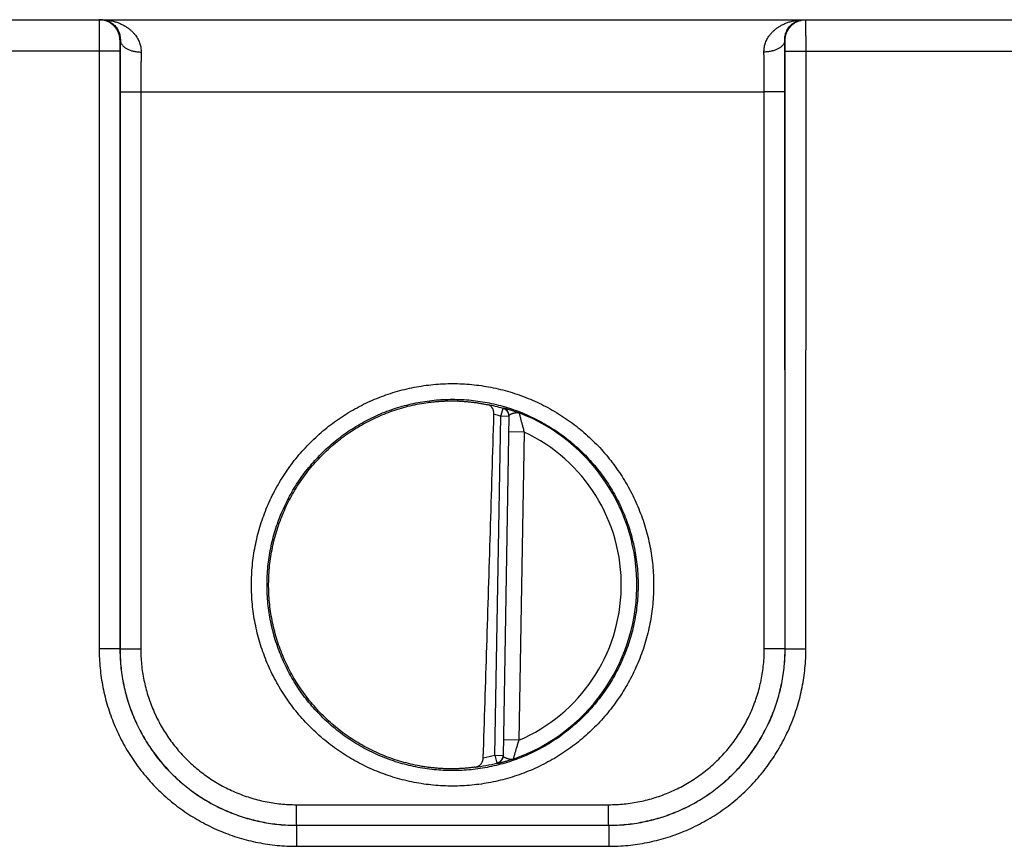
# Model space of a CAD drawing. Header units: inches. Extents: x 0 to 34, y 0 to 22.
# Tile 33 of 83: x 20 to 21, y 7 to 7.8. Entities that reach past the tile are written whole.
import ezdxf

# ---------------------------------------------------------------- set-up
doc = ezdxf.new("R2010")
doc.units = ezdxf.units.IN
doc.header["$LTSCALE"] = 1.87
doc.header["$MEASUREMENT"] = 0
doc.layers.get('0').update_dxf_attribs({"linetype": 'CONTINUOUS'})

msp = doc.modelspace()

# ---------------------------------------------------------------- linework, layer by layer
at = {"color": 7, "linetype": 'CONTINUOUS'}
for p, q in [((19.94695, 7.79921), (23.94099, 7.79921)), ((20.13698, 7.77921), (20.13664, 7.77921)), ((20.77727, 7.77921), (20.77693, 7.77921)), ((20.11647, 7.76895), (19.93567, 7.76895)), ((20.11647, 7.76895), (20.11655, 7.19361)), ((20.13646, 7.76913), (20.13655, 7.19378)), ((20.77736, 7.19378), (20.77744, 7.76913)), ((20.79735, 7.19361), (20.79744, 7.76895)), ((20.79744, 7.76895), (21.04647, 7.76895)), ((20.13672, 7.73), (20.13664, 7.19387)), ((20.15672, 7.72982), (20.15663, 7.1937)), ((20.15672, 7.72982), (20.75719, 7.72982)), ((20.75727, 7.1937), (20.75719, 7.72982)), ((20.77727, 7.19387), (20.77719, 7.73)), ((20.49772, 7.09133), (20.50342, 7.41758)), ((20.50342, 7.41758), (20.50558, 7.42515)), ((20.51129, 7.41744), (20.50342, 7.41758)), ((20.5113, 7.4178), (20.50559, 7.09083)), ((20.52603, 7.40237), (20.51103, 7.40264)), ((20.52603, 7.40237), (20.52085, 7.10573)), ((20.13655, 7.19378), (20.13664, 7.19387)), ((20.77736, 7.19378), (20.77727, 7.19387)), ((20.52085, 7.10573), (20.50585, 7.10599)), ((20.49772, 7.09133), (20.5056, 7.09119)), ((20.49772, 7.09133), (20.49962, 7.08369)), ((20.30659, 7.04369), (20.60732, 7.04369)), ((20.30659, 7.02387), (20.30659, 7.04369)), ((20.60732, 7.02387), (20.60732, 7.04369)), ((20.30655, 7.02384), (20.30659, 7.02387)), ((20.30655, 7.02384), (20.60735, 7.02384)), ((20.30655, 7.02384), (20.30655, 7.00367)), ((20.30659, 7.02387), (20.60732, 7.02387)), ((20.60735, 7.02384), (20.60732, 7.02387)), ((20.60735, 7.02384), (20.60735, 7.00367)), ((20.30655, 7.00367), (20.60735, 7.00367))]:
    msp.add_line(p, q, dxfattribs=at)
for radius, start, end in [(0.17675, 74.03059, 78.93522), (0.16888, 74.03064, 76.33344), (0.17756, 289.2017, 68.79842), (0.16257, 293.14471, 64.85529), (0.16888, 280.09601, 283.96974), (0.17675, 277.00613, 283.96941)]:
    msp.add_arc((20.45695, 7.25521), radius, start, end, dxfattribs=at)
for points, knots in [([(20.11664, 7.79921), (20.11661, 7.79921), (20.11665, 7.79903), (20.11659, 7.79884), (20.11661, 7.79838), (20.11659, 7.79781), (20.11658, 7.79706), (20.11656, 7.79615), (20.11655, 7.79509), (20.11654, 7.79389), (20.11653, 7.79254), (20.11652, 7.79107), (20.11651, 7.78947), (20.1165, 7.78775), (20.1165, 7.78593), (20.11649, 7.78401), (20.11648, 7.78202), (20.11648, 7.77994), (20.11647, 7.77781), (20.11647, 7.77564), (20.11647, 7.77343), (20.11647, 7.77119), (20.11647, 7.7697), (20.11647, 7.76895)], [0, 0, 0, 0, 0.002841, 0.011256, 0.025216, 0.044644, 0.069431, 0.09944, 0.1345, 0.174412, 0.218948, 0.267855, 0.320861, 0.377665, 0.437941, 0.501349, 0.567523, 0.636074, 0.706592, 0.778665, 0.851874, 0.925794, 1, 1, 1, 1]), ([(20.11828, 7.79921), (20.11922, 7.79921), (20.12108, 7.79907), (20.1238, 7.79842), (20.12634, 7.79739), (20.12864, 7.79603), (20.13066, 7.79441), (20.13238, 7.79262), (20.1338, 7.7907), (20.13492, 7.78872), (20.13577, 7.78674), (20.13638, 7.78477), (20.13677, 7.78286), (20.13697, 7.78101), (20.137, 7.7798), (20.13698, 7.77921)], [0, 0, 0, 0, 0.092105, 0.183428, 0.273279, 0.360839, 0.445541, 0.527002, 0.604974, 0.679332, 0.750122, 0.817362, 0.881198, 0.941935, 1, 1, 1, 1]), ([(20.11828, 7.79921), (20.11961, 7.79921), (20.12225, 7.7991), (20.12615, 7.79862), (20.12993, 7.79784), (20.13354, 7.79678), (20.13692, 7.79547), (20.14005, 7.79395), (20.1429, 7.79225), (20.14546, 7.79042), (20.14774, 7.78848), (20.14972, 7.78647), (20.15143, 7.78441), (20.15288, 7.78232), (20.15408, 7.78023), (20.15505, 7.77815), (20.15581, 7.77608), (20.15637, 7.77405), (20.15675, 7.77204), (20.15696, 7.77006), (20.15699, 7.76875), (20.15698, 7.7681)], [0, 0, 0, 0, 0.07228, 0.143787, 0.213996, 0.282318, 0.348216, 0.411362, 0.471542, 0.528698, 0.582827, 0.634063, 0.682545, 0.728496, 0.772137, 0.813718, 0.85351, 0.891754, 0.928719, 0.964695, 1, 1, 1, 1]), ([(20.13664, 7.77921), (20.13664, 7.77976), (20.13659, 7.78087), (20.13639, 7.78251), (20.13605, 7.78413), (20.13558, 7.78571), (20.13498, 7.78726), (20.13425, 7.78874), (20.1334, 7.79016), (20.13244, 7.79151), (20.13137, 7.79277), (20.1302, 7.79394), (20.12894, 7.79501), (20.12759, 7.79597), (20.12617, 7.79682), (20.12468, 7.79755), (20.12314, 7.79815), (20.12156, 7.79862), (20.11994, 7.79896), (20.11884, 7.7991), (20.11829, 7.79914)], [0, 0, 0, 0, 0.055558, 0.111115, 0.166673, 0.222231, 0.277789, 0.333347, 0.388904, 0.444461, 0.500018, 0.555574, 0.611129, 0.666684, 0.722238, 0.777791, 0.833344, 0.888896, 0.944448, 1, 1, 1, 1]), ([(20.75693, 7.7681), (20.75692, 7.76875), (20.75695, 7.77006), (20.75716, 7.77204), (20.75754, 7.77405), (20.7581, 7.77608), (20.75886, 7.77815), (20.75983, 7.78023), (20.76103, 7.78232), (20.76248, 7.78441), (20.76419, 7.78647), (20.76617, 7.78848), (20.76845, 7.79042), (20.77101, 7.79225), (20.77386, 7.79395), (20.77699, 7.79547), (20.78037, 7.79678), (20.78398, 7.79784), (20.78776, 7.79862), (20.79166, 7.7991), (20.7943, 7.79921), (20.79563, 7.79921)], [0, 0, 0, 0, 0.035306, 0.071281, 0.108246, 0.14649, 0.186282, 0.227863, 0.271504, 0.317455, 0.365937, 0.417172, 0.471302, 0.528457, 0.588637, 0.651783, 0.717681, 0.786003, 0.856212, 0.92772, 1, 1, 1, 1]), ([(20.77693, 7.77921), (20.77691, 7.7798), (20.77694, 7.78101), (20.77714, 7.78286), (20.77753, 7.78477), (20.77814, 7.78674), (20.77899, 7.78872), (20.78011, 7.7907), (20.78153, 7.79262), (20.78325, 7.79441), (20.78527, 7.79603), (20.78757, 7.79739), (20.79011, 7.79842), (20.79282, 7.79907), (20.79469, 7.79921), (20.79563, 7.79921)], [0, 0, 0, 0, 0.058065, 0.118803, 0.182638, 0.249878, 0.320668, 0.395026, 0.472997, 0.554458, 0.63916, 0.72672, 0.816572, 0.907894, 1, 1, 1, 1]), ([(20.77727, 7.77921), (20.77727, 7.77976), (20.77732, 7.78087), (20.77752, 7.78251), (20.77786, 7.78413), (20.77833, 7.78571), (20.77893, 7.78726), (20.77966, 7.78874), (20.78051, 7.79016), (20.78147, 7.79151), (20.78254, 7.79277), (20.78371, 7.79394), (20.78497, 7.79501), (20.78632, 7.79597), (20.78774, 7.79682), (20.78923, 7.79755), (20.79077, 7.79815), (20.79235, 7.79862), (20.79397, 7.79896), (20.79507, 7.7991), (20.79562, 7.79914)], [0, 0, 0, 0, 0.055558, 0.111115, 0.166673, 0.222231, 0.277789, 0.333347, 0.388904, 0.444461, 0.500018, 0.555574, 0.611129, 0.666684, 0.722238, 0.777791, 0.833344, 0.888896, 0.944448, 1, 1, 1, 1]), ([(20.79744, 7.76895), (20.79744, 7.7697), (20.79744, 7.77119), (20.79744, 7.77343), (20.79744, 7.77564), (20.79743, 7.77781), (20.79743, 7.77994), (20.79743, 7.78202), (20.79742, 7.78401), (20.79741, 7.78593), (20.7974, 7.78775), (20.7974, 7.78947), (20.79739, 7.79107), (20.79738, 7.79254), (20.79737, 7.79389), (20.79736, 7.79509), (20.79734, 7.79615), (20.79733, 7.79706), (20.79732, 7.79781), (20.7973, 7.79838), (20.79731, 7.79884), (20.79726, 7.79903), (20.7973, 7.79921), (20.79727, 7.79921)], [0, 0, 0, 0, 0.074206, 0.148126, 0.221335, 0.293408, 0.363926, 0.432477, 0.498651, 0.562059, 0.622335, 0.679139, 0.732145, 0.781052, 0.825588, 0.8655, 0.90056, 0.930569, 0.955356, 0.974784, 0.988744, 0.997159, 1, 1, 1, 1]), ([(20.13664, 7.77921), (20.13662, 7.77921), (20.13662, 7.77911), (20.1366, 7.779), (20.13659, 7.77875), (20.13657, 7.77842), (20.13655, 7.77799), (20.13654, 7.77748), (20.13653, 7.77689), (20.13651, 7.77623), (20.1365, 7.77549), (20.13649, 7.77469), (20.13648, 7.77384), (20.13648, 7.77295), (20.13647, 7.77201), (20.13647, 7.77106), (20.13646, 7.77009), (20.13646, 7.76945), (20.13646, 7.76913)], [0, 0, 0, 0, 0.004957, 0.019213, 0.043001, 0.076204, 0.118503, 0.169301, 0.228038, 0.294208, 0.367195, 0.446353, 0.531001, 0.620242, 0.712959, 0.807967, 0.90404, 1, 1, 1, 1]), ([(20.13698, 7.77921), (20.13697, 7.77776), (20.13693, 7.77479), (20.13689, 7.77024), (20.13685, 7.76552), (20.13682, 7.76066), (20.13679, 7.75568), (20.13676, 7.75061), (20.13674, 7.74548), (20.13673, 7.74032), (20.13672, 7.73515), (20.13672, 7.73171), (20.13672, 7.73)], [0, 0, 0, 0, 0.08863, 0.18116, 0.27715, 0.3761, 0.477469, 0.580686, 0.685155, 0.790267, 0.895417, 1, 1, 1, 1]), ([(20.13698, 7.77921), (20.13699, 7.77889), (20.13706, 7.77824), (20.13731, 7.77728), (20.13771, 7.77634), (20.13826, 7.77542), (20.13894, 7.77453), (20.13976, 7.77367), (20.14071, 7.77286), (20.14177, 7.7721), (20.14295, 7.77139), (20.14424, 7.77073), (20.14561, 7.77015), (20.14708, 7.76962), (20.14861, 7.76917), (20.15021, 7.7688), (20.15186, 7.7685), (20.15354, 7.76828), (20.15526, 7.76814), (20.1564, 7.76811), (20.15698, 7.7681)], [0, 0, 0, 0, 0.038863, 0.078512, 0.119518, 0.162361, 0.207409, 0.254921, 0.305046, 0.357844, 0.413287, 0.471282, 0.531674, 0.594258, 0.658788, 0.724984, 0.792539, 0.861124, 0.930396, 1, 1, 1, 1]), ([(20.77693, 7.77921), (20.77692, 7.77889), (20.77685, 7.77824), (20.7766, 7.77728), (20.7762, 7.77634), (20.77565, 7.77542), (20.77497, 7.77453), (20.77415, 7.77367), (20.7732, 7.77286), (20.77214, 7.7721), (20.77096, 7.77139), (20.76967, 7.77073), (20.7683, 7.77015), (20.76683, 7.76962), (20.7653, 7.76917), (20.7637, 7.7688), (20.76205, 7.7685), (20.76037, 7.76828), (20.75865, 7.76814), (20.7575, 7.76811), (20.75693, 7.7681)], [0, 0, 0, 0, 0.038864, 0.078514, 0.119521, 0.162365, 0.207415, 0.254927, 0.305054, 0.357852, 0.413296, 0.471291, 0.531683, 0.594266, 0.658795, 0.72499, 0.792544, 0.861128, 0.930398, 1, 1, 1, 1]), ([(20.77719, 7.73), (20.77719, 7.73171), (20.77719, 7.73515), (20.77718, 7.74032), (20.77717, 7.74548), (20.77715, 7.75061), (20.77712, 7.75568), (20.77709, 7.76066), (20.77706, 7.76552), (20.77702, 7.77024), (20.77697, 7.77479), (20.77694, 7.77776), (20.77693, 7.77921)], [0, 0, 0, 0, 0.104593, 0.209746, 0.314859, 0.419327, 0.522541, 0.623906, 0.722853, 0.818841, 0.91137, 1, 1, 1, 1]), ([(20.77744, 7.76913), (20.77744, 7.76945), (20.77744, 7.77009), (20.77744, 7.77106), (20.77744, 7.77201), (20.77743, 7.77295), (20.77743, 7.77384), (20.77742, 7.77469), (20.77741, 7.77549), (20.77739, 7.77623), (20.77738, 7.77689), (20.77737, 7.77748), (20.77735, 7.77799), (20.77734, 7.77842), (20.77732, 7.77875), (20.77731, 7.779), (20.77729, 7.77911), (20.77729, 7.77921), (20.77727, 7.77921)], [0, 0, 0, 0, 0.09596, 0.192033, 0.287041, 0.379758, 0.468999, 0.553647, 0.632805, 0.705792, 0.771962, 0.830699, 0.881497, 0.923796, 0.956999, 0.980787, 0.995043, 1, 1, 1, 1]), ([(20.13646, 7.76913), (20.13643, 7.76911), (20.13631, 7.76911), (20.13606, 7.76909), (20.13566, 7.76908), (20.13512, 7.76906), (20.13444, 7.76905), (20.13363, 7.76904), (20.13269, 7.76903), (20.13163, 7.76901), (20.13045, 7.769), (20.12917, 7.76899), (20.1278, 7.76898), (20.12634, 7.76897), (20.12481, 7.76897), (20.12322, 7.76896), (20.12157, 7.76896), (20.11989, 7.76895), (20.11819, 7.76895), (20.11704, 7.76895), (20.11647, 7.76895)], [0, 0, 0, 0, 0.005279, 0.017929, 0.037878, 0.064985, 0.099047, 0.139813, 0.18698, 0.240196, 0.299067, 0.363154, 0.43198, 0.505033, 0.581769, 0.661618, 0.743985, 0.828258, 0.913808, 1, 1, 1, 1]), ([(20.15698, 7.7681), (20.15696, 7.76695), (20.15693, 7.76462), (20.15689, 7.76106), (20.15685, 7.7574), (20.15681, 7.75364), (20.15678, 7.7498), (20.15676, 7.74589), (20.15674, 7.74192), (20.15673, 7.73791), (20.15672, 7.73388), (20.15672, 7.73118), (20.15672, 7.72982)], [0, 0, 0, 0, 0.089899, 0.182928, 0.278758, 0.377065, 0.477519, 0.579783, 0.683514, 0.788363, 0.893979, 1, 1, 1, 1]), ([(20.75719, 7.72982), (20.75719, 7.73118), (20.75719, 7.73388), (20.75718, 7.73791), (20.75717, 7.74192), (20.75715, 7.74589), (20.75712, 7.7498), (20.7571, 7.75364), (20.75706, 7.7574), (20.75702, 7.76106), (20.75698, 7.76462), (20.75695, 7.76695), (20.75693, 7.7681)], [0, 0, 0, 0, 0.106021, 0.211637, 0.316486, 0.420217, 0.522481, 0.622935, 0.721242, 0.817073, 0.910102, 1, 1, 1, 1]), ([(20.77744, 7.76913), (20.77748, 7.76911), (20.7776, 7.76911), (20.77785, 7.76909), (20.77825, 7.76908), (20.77879, 7.76906), (20.77947, 7.76905), (20.78028, 7.76904), (20.78122, 7.76903), (20.78228, 7.76901), (20.78346, 7.769), (20.78474, 7.76899), (20.78611, 7.76898), (20.78757, 7.76897), (20.7891, 7.76897), (20.79069, 7.76896), (20.79233, 7.76896), (20.79402, 7.76895), (20.79572, 7.76895), (20.79687, 7.76895), (20.79744, 7.76895)], [0, 0, 0, 0, 0.005279, 0.017929, 0.037878, 0.064985, 0.099047, 0.139813, 0.18698, 0.240196, 0.299067, 0.363154, 0.43198, 0.505033, 0.581769, 0.661618, 0.743985, 0.828258, 0.913808, 1, 1, 1, 1]), ([(20.13672, 7.73), (20.13675, 7.72998), (20.13688, 7.72999), (20.13712, 7.72996), (20.13752, 7.72995), (20.13806, 7.72994), (20.13874, 7.72992), (20.13956, 7.72991), (20.1405, 7.7299), (20.14156, 7.72989), (20.14273, 7.72988), (20.14401, 7.72986), (20.14538, 7.72986), (20.14684, 7.72985), (20.14837, 7.72984), (20.14997, 7.72983), (20.15161, 7.72983), (20.15329, 7.72983), (20.155, 7.72982), (20.15614, 7.72982), (20.15672, 7.72982)], [0, 0, 0, 0, 0.005279, 0.017929, 0.03788, 0.064987, 0.099051, 0.139818, 0.186986, 0.240204, 0.299075, 0.363163, 0.431989, 0.505041, 0.581777, 0.661625, 0.743991, 0.828261, 0.91381, 1, 1, 1, 1]), ([(20.77719, 7.73), (20.77716, 7.72998), (20.77703, 7.72999), (20.77679, 7.72996), (20.77639, 7.72995), (20.77585, 7.72994), (20.77517, 7.72992), (20.77435, 7.72991), (20.77341, 7.7299), (20.77235, 7.72989), (20.77118, 7.72988), (20.7699, 7.72986), (20.76852, 7.72986), (20.76707, 7.72985), (20.76554, 7.72984), (20.76394, 7.72983), (20.7623, 7.72983), (20.76062, 7.72983), (20.75891, 7.72982), (20.75777, 7.72982), (20.75719, 7.72982)], [0, 0, 0, 0, 0.005279, 0.017929, 0.03788, 0.064987, 0.099051, 0.139818, 0.186986, 0.240204, 0.299075, 0.363162, 0.431988, 0.505041, 0.581777, 0.661625, 0.74399, 0.828261, 0.91381, 1, 1, 1, 1]), ([(20.45695, 7.06161), (20.45387, 7.06161), (20.44769, 7.06176), (20.43842, 7.06242), (20.42917, 7.06354), (20.41995, 7.0651), (20.41081, 7.06711), (20.40176, 7.06956), (20.39284, 7.07245), (20.38407, 7.07576), (20.37548, 7.0795), (20.36707, 7.08364), (20.35888, 7.08818), (20.35092, 7.09312), (20.3432, 7.09844), (20.33575, 7.10412), (20.32857, 7.11016), (20.3217, 7.11654), (20.31515, 7.12324), (20.30893, 7.13025), (20.30306, 7.13756), (20.29754, 7.14514), (20.2924, 7.15297), (20.28765, 7.16105), (20.28328, 7.16935), (20.27933, 7.17785), (20.27579, 7.18653), (20.27268, 7.19537), (20.27, 7.20435), (20.26775, 7.21345), (20.26595, 7.22265), (20.26459, 7.23192), (20.26368, 7.24125), (20.26323, 7.25061), (20.26323, 7.25999), (20.26368, 7.26935), (20.26459, 7.27868), (20.26594, 7.28795), (20.26774, 7.29715), (20.26999, 7.30625), (20.27267, 7.31523), (20.27578, 7.32408), (20.27932, 7.33276), (20.28327, 7.34126), (20.28763, 7.34955), (20.29239, 7.35763), (20.29753, 7.36547), (20.30304, 7.37305), (20.30891, 7.38035), (20.31513, 7.38737), (20.32169, 7.39407), (20.32855, 7.40045), (20.33573, 7.40649), (20.34318, 7.41218), (20.3509, 7.41749), (20.35886, 7.42243), (20.36705, 7.42698), (20.37545, 7.43112), (20.38405, 7.43486), (20.39282, 7.43817), (20.40174, 7.44106), (20.41079, 7.44352), (20.41994, 7.44553), (20.42916, 7.44709), (20.43842, 7.4482), (20.44769, 7.44887), (20.45387, 7.44902), (20.45695, 7.44902)], [0, 0, 0, 0, 0.015204, 0.030471, 0.045789, 0.061145, 0.076528, 0.091928, 0.107335, 0.122738, 0.138133, 0.153523, 0.168912, 0.184305, 0.199703, 0.215104, 0.230506, 0.245906, 0.261305, 0.276703, 0.2921, 0.307498, 0.322897, 0.338296, 0.353694, 0.369093, 0.38449, 0.399888, 0.415286, 0.430683, 0.446081, 0.461479, 0.476878, 0.492276, 0.507675, 0.523074, 0.538473, 0.553871, 0.56927, 0.584669, 0.600067, 0.615466, 0.630865, 0.646263, 0.661662, 0.677061, 0.69246, 0.707858, 0.723255, 0.738653, 0.754052, 0.769452, 0.784854, 0.800255, 0.815653, 0.831045, 0.846434, 0.861823, 0.877219, 0.892626, 0.908038, 0.923445, 0.938835, 0.954197, 0.969521, 0.984793, 1, 1, 1, 1]), ([(20.45695, 7.44902), (20.46004, 7.44902), (20.46622, 7.44887), (20.47549, 7.4482), (20.48474, 7.44709), (20.49396, 7.44553), (20.5031, 7.44352), (20.51215, 7.44107), (20.52107, 7.43818), (20.52984, 7.43487), (20.53843, 7.43113), (20.54683, 7.42699), (20.55503, 7.42245), (20.56299, 7.41751), (20.57071, 7.41219), (20.57816, 7.40651), (20.58533, 7.40047), (20.5922, 7.39409), (20.59876, 7.38739), (20.60498, 7.38037), (20.61085, 7.37307), (20.61637, 7.36549), (20.62151, 7.35765), (20.62626, 7.34958), (20.63062, 7.34128), (20.63458, 7.33278), (20.63811, 7.3241), (20.64123, 7.31526), (20.64391, 7.30628), (20.64616, 7.29718), (20.64796, 7.28798), (20.64932, 7.27871), (20.65022, 7.26938), (20.65068, 7.26002), (20.65068, 7.25064), (20.65023, 7.24128), (20.64932, 7.23195), (20.64797, 7.22267), (20.64616, 7.21348), (20.64392, 7.20438), (20.64124, 7.19539), (20.63812, 7.18655), (20.63459, 7.17787), (20.63064, 7.16937), (20.62628, 7.16107), (20.62152, 7.153), (20.61638, 7.14516), (20.61087, 7.13758), (20.60499, 7.13027), (20.59877, 7.12326), (20.59222, 7.11656), (20.58535, 7.11018), (20.57818, 7.10414), (20.57073, 7.09845), (20.56301, 7.09313), (20.55505, 7.0882), (20.54686, 7.08365), (20.53846, 7.07951), (20.52986, 7.07577), (20.52109, 7.07245), (20.51216, 7.06956), (20.50312, 7.06711), (20.49397, 7.0651), (20.48475, 7.06354), (20.47549, 7.06242), (20.46622, 7.06176), (20.46004, 7.06161), (20.45695, 7.06161)], [0, 0, 0, 0, 0.015204, 0.030471, 0.045789, 0.061145, 0.076528, 0.091928, 0.107335, 0.122739, 0.138133, 0.153523, 0.168912, 0.184305, 0.199703, 0.215105, 0.230506, 0.245907, 0.261305, 0.276703, 0.2921, 0.307498, 0.322897, 0.338296, 0.353695, 0.369093, 0.384491, 0.399888, 0.415286, 0.430683, 0.446081, 0.461479, 0.476878, 0.492276, 0.507675, 0.523074, 0.538473, 0.553871, 0.56927, 0.584669, 0.600067, 0.615466, 0.630865, 0.646263, 0.661662, 0.677061, 0.69246, 0.707858, 0.723255, 0.738653, 0.754051, 0.769452, 0.784854, 0.800255, 0.815653, 0.831045, 0.846433, 0.861823, 0.877219, 0.892626, 0.908038, 0.923445, 0.938835, 0.954197, 0.969521, 0.984793, 1, 1, 1, 1]), ([(20.45695, 7.07648), (20.45398, 7.07648), (20.44804, 7.07662), (20.43915, 7.07729), (20.4303, 7.0784), (20.42152, 7.07995), (20.41282, 7.08193), (20.40424, 7.08435), (20.39579, 7.08719), (20.38749, 7.09045), (20.37936, 7.09412), (20.37143, 7.09819), (20.36371, 7.10264), (20.35622, 7.10748), (20.34898, 7.11269), (20.34202, 7.11824), (20.33534, 7.12414), (20.32896, 7.13037), (20.3229, 7.1369), (20.31717, 7.14372), (20.31179, 7.15083), (20.30677, 7.15819), (20.30213, 7.16579), (20.29787, 7.17361), (20.294, 7.18164), (20.29054, 7.18984), (20.28749, 7.19821), (20.28487, 7.20672), (20.28267, 7.21535), (20.2809, 7.22408), (20.27957, 7.23288), (20.27868, 7.24174), (20.27823, 7.25064), (20.27823, 7.25955), (20.27867, 7.26845), (20.27955, 7.27731), (20.28087, 7.28612), (20.28263, 7.29486), (20.28482, 7.3035), (20.28745, 7.31201), (20.29049, 7.32039), (20.29395, 7.32861), (20.29781, 7.33664), (20.30207, 7.34447), (20.30671, 7.35209), (20.31173, 7.35946), (20.31711, 7.36657), (20.32284, 7.3734), (20.3289, 7.37994), (20.33528, 7.38617), (20.34197, 7.39208), (20.34894, 7.39764), (20.35618, 7.40285), (20.36367, 7.4077), (20.37139, 7.41216), (20.37933, 7.41623), (20.38746, 7.41991), (20.39577, 7.42317), (20.40422, 7.42601), (20.41281, 7.42843), (20.4215, 7.43041), (20.43029, 7.43197), (20.43914, 7.43308), (20.44804, 7.43374), (20.45398, 7.43389), (20.45695, 7.43389)], [0, 0, 0, 0, 0.015878, 0.031758, 0.047638, 0.063516, 0.079392, 0.095267, 0.111143, 0.12702, 0.142898, 0.158776, 0.174652, 0.190525, 0.206397, 0.222266, 0.238135, 0.254003, 0.269871, 0.285737, 0.301602, 0.317466, 0.333328, 0.349189, 0.365048, 0.380905, 0.396762, 0.412618, 0.428474, 0.444331, 0.460189, 0.476048, 0.491909, 0.507771, 0.523635, 0.5395, 0.555366, 0.571233, 0.587102, 0.602972, 0.618843, 0.634715, 0.650588, 0.666463, 0.682338, 0.698215, 0.714093, 0.729972, 0.745852, 0.761733, 0.777615, 0.793497, 0.80938, 0.825264, 0.84115, 0.857036, 0.872923, 0.888809, 0.904694, 0.920578, 0.936462, 0.952347, 0.968233, 0.984118, 1, 1, 1, 1]), ([(20.42742, 7.0806), (20.42452, 7.08109), (20.41874, 7.08222), (20.41017, 7.08434), (20.40171, 7.08688), (20.39339, 7.08985), (20.38522, 7.09322), (20.37724, 7.09699), (20.36945, 7.10116), (20.36188, 7.10571), (20.35455, 7.11064), (20.34747, 7.11592), (20.34066, 7.12155), (20.33414, 7.12751), (20.32793, 7.13379), (20.32203, 7.14037), (20.31648, 7.14723), (20.31127, 7.15437), (20.30642, 7.16175), (20.30195, 7.16937), (20.29786, 7.1772), (20.29417, 7.18523), (20.29088, 7.19343), (20.288, 7.20178), (20.28555, 7.21027), (20.28352, 7.21886), (20.28192, 7.22755), (20.28076, 7.23631), (20.28003, 7.24511), (20.27974, 7.25394), (20.2799, 7.26277), (20.28049, 7.27159), (20.28153, 7.28036), (20.28299, 7.28907), (20.2849, 7.2977), (20.28722, 7.30622), (20.28997, 7.31462), (20.29314, 7.32287), (20.29671, 7.33094), (20.30068, 7.33884), (20.30504, 7.34652), (20.30978, 7.35398), (20.31488, 7.36119), (20.32033, 7.36814), (20.32613, 7.3748), (20.33225, 7.38117), (20.33868, 7.38723), (20.3454, 7.39296), (20.3524, 7.39835), (20.35966, 7.40338), (20.36716, 7.40805), (20.37488, 7.41233), (20.38281, 7.41622), (20.39092, 7.41972), (20.3992, 7.42281), (20.40762, 7.42547), (20.41616, 7.42772), (20.4248, 7.42954), (20.43062, 7.43046), (20.43354, 7.43085)], [0, 0, 0, 0, 0.017535, 0.035087, 0.052634, 0.070163, 0.087708, 0.105261, 0.1228, 0.140332, 0.157884, 0.175434, 0.192964, 0.210508, 0.228063, 0.245606, 0.263137, 0.280689, 0.298241, 0.315774, 0.333317, 0.350872, 0.368418, 0.38595, 0.403501, 0.421055, 0.438591, 0.456131, 0.473686, 0.491236, 0.508767, 0.526316, 0.543871, 0.561411, 0.578947, 0.596502, 0.614053, 0.631584, 0.64913, 0.666685, 0.684228, 0.70176, 0.719313, 0.736864, 0.754396, 0.771939, 0.789493, 0.807037, 0.824567, 0.842117, 0.859668, 0.877201, 0.89474, 0.912293, 0.929838, 0.947366, 0.964913, 0.982465, 1, 1, 1, 1]), ([(20.43354, 7.43085), (20.43486, 7.43103), (20.43749, 7.43135), (20.44143, 7.43173), (20.44536, 7.43203), (20.44925, 7.43223), (20.45311, 7.43234), (20.45568, 7.43235), (20.45695, 7.43235)], [0, 0, 0, 0, 0.170011, 0.338814, 0.506317, 0.67242, 0.83702, 1, 1, 1, 1]), ([(20.45695, 7.43389), (20.45993, 7.43389), (20.46587, 7.43374), (20.47476, 7.43308), (20.48361, 7.43197), (20.49239, 7.43042), (20.50108, 7.42843), (20.50967, 7.42602), (20.51812, 7.42318), (20.52642, 7.41992), (20.53455, 7.41625), (20.54248, 7.41218), (20.5502, 7.40772), (20.55769, 7.40288), (20.56492, 7.39768), (20.57189, 7.39212), (20.57857, 7.38622), (20.58495, 7.38), (20.59101, 7.37347), (20.59674, 7.36664), (20.60212, 7.35954), (20.60714, 7.35218), (20.61178, 7.34458), (20.61604, 7.33675), (20.61991, 7.32873), (20.62337, 7.32052), (20.62641, 7.31216), (20.62904, 7.30365), (20.63124, 7.29502), (20.63301, 7.28629), (20.63434, 7.27749), (20.63523, 7.26862), (20.63568, 7.25973), (20.63568, 7.25082), (20.63524, 7.24192), (20.63436, 7.23305), (20.63304, 7.22424), (20.63128, 7.21551), (20.62908, 7.20687), (20.62646, 7.19835), (20.62342, 7.18997), (20.61996, 7.18176), (20.6161, 7.17372), (20.61184, 7.16589), (20.6072, 7.15828), (20.60218, 7.15091), (20.5968, 7.1438), (20.59107, 7.13696), (20.58501, 7.13042), (20.57863, 7.12419), (20.57194, 7.11829), (20.56497, 7.11272), (20.55773, 7.10751), (20.55024, 7.10267), (20.54252, 7.09821), (20.53458, 7.09413), (20.52645, 7.09046), (20.51814, 7.0872), (20.50969, 7.08436), (20.5011, 7.08194), (20.4924, 7.07995), (20.48362, 7.0784), (20.47477, 7.07729), (20.46587, 7.07662), (20.45993, 7.07648), (20.45695, 7.07648)], [0, 0, 0, 0, 0.015878, 0.031758, 0.047638, 0.063516, 0.079392, 0.095268, 0.111143, 0.127021, 0.142899, 0.158776, 0.174652, 0.190526, 0.206397, 0.222266, 0.238135, 0.254003, 0.269871, 0.285738, 0.301603, 0.317466, 0.333328, 0.349189, 0.365048, 0.380905, 0.396762, 0.412618, 0.428474, 0.444331, 0.460189, 0.476048, 0.491908, 0.507771, 0.523634, 0.539499, 0.555365, 0.571233, 0.587101, 0.602971, 0.618842, 0.634715, 0.650588, 0.666462, 0.682338, 0.698215, 0.714093, 0.729972, 0.745852, 0.761733, 0.777615, 0.793497, 0.80938, 0.825264, 0.84115, 0.857037, 0.872923, 0.888809, 0.904694, 0.920578, 0.936462, 0.952347, 0.968233, 0.984118, 1, 1, 1, 1]), ([(20.45695, 7.43235), (20.45834, 7.43234), (20.46108, 7.43229), (20.46516, 7.43212), (20.46916, 7.43185), (20.47308, 7.4315), (20.4769, 7.43106), (20.4806, 7.43056), (20.48417, 7.42999), (20.48758, 7.42937), (20.4898, 7.42891), (20.49088, 7.42868)], [0, 0, 0, 0, 0.121209, 0.240732, 0.358296, 0.473537, 0.586145, 0.695604, 0.801462, 0.903097, 1, 1, 1, 1]), ([(20.49686, 7.41931), (20.49686, 7.41956), (20.49686, 7.42005), (20.49681, 7.4208), (20.49672, 7.42157), (20.49657, 7.42234), (20.49636, 7.42311), (20.4961, 7.42387), (20.49577, 7.42461), (20.49539, 7.42533), (20.49493, 7.42601), (20.49441, 7.42664), (20.49383, 7.42721), (20.49318, 7.42772), (20.49247, 7.42814), (20.4917, 7.42847), (20.49115, 7.42862), (20.49088, 7.42868)], [0, 0, 0, 0, 0.060603, 0.123282, 0.187488, 0.252529, 0.318494, 0.38546, 0.452944, 0.520437, 0.588218, 0.656223, 0.724111, 0.791841, 0.86021, 0.929514, 1, 1, 1, 1]), ([(20.48656, 7.08895), (20.48772, 7.12461), (20.49004, 7.19697), (20.49347, 7.30709), (20.49573, 7.38155), (20.49686, 7.41931)], [0, 0, 0, 0, 0.32385, 0.657103, 1, 1, 1, 1]), ([(20.50558, 7.42515), (20.50558, 7.42519), (20.50558, 7.42527), (20.50559, 7.42539), (20.50559, 7.42547), (20.50559, 7.42551)], [0, 0, 0, 0, 0.333444, 0.666735, 1, 1, 1, 1]), ([(20.51126, 7.4183), (20.51123, 7.41858), (20.51115, 7.41915), (20.51093, 7.41998), (20.51062, 7.42079), (20.51023, 7.42155), (20.50976, 7.42227), (20.50921, 7.42293), (20.50859, 7.42353), (20.50791, 7.42406), (20.50718, 7.42451), (20.5064, 7.42488), (20.50586, 7.42507), (20.50558, 7.42515)], [0, 0, 0, 0, 0.090902, 0.181806, 0.27271, 0.363616, 0.454523, 0.545432, 0.636343, 0.727255, 0.818169, 0.909083, 1, 1, 1, 1]), ([(20.50559, 7.42551), (20.50559, 7.42553), (20.50575, 7.42551), (20.50593, 7.42549), (20.50636, 7.4254), (20.50691, 7.42528), (20.50765, 7.4251), (20.50854, 7.42487), (20.50959, 7.42458), (20.5108, 7.42424), (20.51217, 7.42383), (20.51368, 7.42336), (20.51535, 7.42282), (20.51717, 7.42221), (20.51912, 7.42152), (20.52047, 7.42102), (20.52117, 7.42076)], [0, 0, 0, 0, 0.004834, 0.019363, 0.044187, 0.079508, 0.125454, 0.181991, 0.248965, 0.32621, 0.413527, 0.510933, 0.618405, 0.735824, 0.863086, 1, 1, 1, 1]), ([(20.5113, 7.4178), (20.5113, 7.41809), (20.51128, 7.41866), (20.51116, 7.41951), (20.51094, 7.42034), (20.51063, 7.42115), (20.51024, 7.42191), (20.50976, 7.42263), (20.50921, 7.4233), (20.5086, 7.42389), (20.50792, 7.42442), (20.50718, 7.42487), (20.5064, 7.42524), (20.50586, 7.42543), (20.50559, 7.42551)], [0, 0, 0, 0, 0.083325, 0.166653, 0.249981, 0.333311, 0.416641, 0.499974, 0.583307, 0.666643, 0.74998, 0.833318, 0.916658, 1, 1, 1, 1]), ([(20.5113, 7.4178), (20.5113, 7.41793), (20.51137, 7.41823), (20.51166, 7.41866), (20.51216, 7.41908), (20.51288, 7.41951), (20.51378, 7.41992), (20.51481, 7.4203), (20.5159, 7.42062), (20.51701, 7.42088), (20.51812, 7.42105), (20.51921, 7.4211), (20.52023, 7.42103), (20.52087, 7.42086), (20.52117, 7.42076)], [0, 0, 0, 0, 0.036562, 0.081155, 0.139353, 0.214679, 0.307511, 0.409988, 0.513269, 0.617294, 0.720561, 0.82035, 0.91326, 1, 1, 1, 1]), ([(20.52117, 7.42076), (20.52118, 7.42073), (20.5212, 7.42065), (20.52124, 7.42047), (20.5213, 7.42018), (20.5214, 7.41978), (20.52151, 7.41928), (20.52166, 7.41866), (20.52183, 7.41794), (20.52204, 7.41709), (20.52227, 7.41613), (20.52254, 7.41506), (20.52284, 7.41386), (20.52318, 7.41255), (20.52356, 7.41111), (20.52397, 7.40956), (20.52443, 7.4079), (20.52493, 7.40614), (20.52546, 7.40428), (20.52584, 7.40302), (20.52603, 7.40237)], [0, 0, 0, 0, 0.004099, 0.013868, 0.029359, 0.05065, 0.07783, 0.11101, 0.150305, 0.195846, 0.247737, 0.306074, 0.370916, 0.442314, 0.520266, 0.604697, 0.695402, 0.791928, 0.893682, 1, 1, 1, 1]), ([(20.13655, 7.19378), (20.13652, 7.19377), (20.1364, 7.19377), (20.13615, 7.19375), (20.13575, 7.19374), (20.13521, 7.19372), (20.13453, 7.19371), (20.13372, 7.1937), (20.13277, 7.19368), (20.13171, 7.19367), (20.13054, 7.19366), (20.12926, 7.19365), (20.12789, 7.19364), (20.12643, 7.19363), (20.1249, 7.19363), (20.12331, 7.19362), (20.12166, 7.19362), (20.11998, 7.19361), (20.11827, 7.19361), (20.11713, 7.19361), (20.11655, 7.19361)], [0, 0, 0, 0, 0.005279, 0.017928, 0.037878, 0.064984, 0.099046, 0.139812, 0.186979, 0.240195, 0.299065, 0.363152, 0.431978, 0.505031, 0.581767, 0.661617, 0.743984, 0.828257, 0.913808, 1, 1, 1, 1]), ([(20.11655, 7.19361), (20.11656, 7.19052), (20.11671, 7.18432), (20.11739, 7.17505), (20.11853, 7.16579), (20.12012, 7.1566), (20.12217, 7.14748), (20.12466, 7.13849), (20.12759, 7.12962), (20.13094, 7.12092), (20.13472, 7.11239), (20.13892, 7.10406), (20.14352, 7.09594), (20.14851, 7.08805), (20.15388, 7.08042), (20.15963, 7.07307), (20.16572, 7.066), (20.17215, 7.05925), (20.17891, 7.05282), (20.18598, 7.04672), (20.19334, 7.04098), (20.20097, 7.03561), (20.20885, 7.03062), (20.21697, 7.02602), (20.22531, 7.02183), (20.23384, 7.01805), (20.24255, 7.01469), (20.25141, 7.01176), (20.26042, 7.00927), (20.26953, 7.00723), (20.27873, 7.00564), (20.28799, 7.0045), (20.29727, 7.00382), (20.30346, 7.00367), (20.30655, 7.00367)], [0, 0, 0, 0, 0.031088, 0.062265, 0.093504, 0.124781, 0.156074, 0.18736, 0.218626, 0.24988, 0.281133, 0.312391, 0.343655, 0.374919, 0.406181, 0.43744, 0.468697, 0.499952, 0.531209, 0.562467, 0.593728, 0.624993, 0.656262, 0.68753, 0.718793, 0.750051, 0.781312, 0.812586, 0.843881, 0.875184, 0.906471, 0.937719, 0.968904, 1, 1, 1, 1]), ([(20.13655, 7.19378), (20.13655, 7.191), (20.13669, 7.18544), (20.13731, 7.17711), (20.13833, 7.16882), (20.13976, 7.16059), (20.14159, 7.15245), (20.14382, 7.1444), (20.14644, 7.13648), (20.14945, 7.12869), (20.15283, 7.12106), (20.15658, 7.11361), (20.1607, 7.10635), (20.16516, 7.09931), (20.16996, 7.09249), (20.1751, 7.08592), (20.18054, 7.07961), (20.18629, 7.07357), (20.19233, 7.06782), (20.19864, 7.06238), (20.20522, 7.05725), (20.21204, 7.05244), (20.21908, 7.04798), (20.22634, 7.04387), (20.2338, 7.04011), (20.24143, 7.03673), (20.24922, 7.03372), (20.25715, 7.0311), (20.2652, 7.02887), (20.27335, 7.02704), (20.28158, 7.02561), (20.28987, 7.02459), (20.2982, 7.02398), (20.30377, 7.02384), (20.30655, 7.02384)], [0, 0, 0, 0, 0.031267, 0.062537, 0.093805, 0.12507, 0.156333, 0.187593, 0.218849, 0.2501, 0.281346, 0.312584, 0.343817, 0.375043, 0.406263, 0.437479, 0.468693, 0.499907, 0.531123, 0.562342, 0.593566, 0.624797, 0.656035, 0.687281, 0.718533, 0.749792, 0.781057, 0.812327, 0.843601, 0.874878, 0.906157, 0.937439, 0.968721, 1, 1, 1, 1]), ([(20.13664, 7.19387), (20.13664, 7.19109), (20.13677, 7.18552), (20.13739, 7.17719), (20.13841, 7.16889), (20.13984, 7.16066), (20.14167, 7.15252), (20.14389, 7.14447), (20.14651, 7.13654), (20.14952, 7.12875), (20.1529, 7.12112), (20.15665, 7.11367), (20.16077, 7.10641), (20.16523, 7.09936), (20.17003, 7.09254), (20.17516, 7.08597), (20.18061, 7.07966), (20.18635, 7.07362), (20.19239, 7.06787), (20.19871, 7.06242), (20.20528, 7.05729), (20.2121, 7.05248), (20.21914, 7.04802), (20.2264, 7.0439), (20.23385, 7.04015), (20.24148, 7.03676), (20.24927, 7.03376), (20.2572, 7.03114), (20.26524, 7.02891), (20.27339, 7.02708), (20.28162, 7.02565), (20.28991, 7.02462), (20.29824, 7.02401), (20.30381, 7.02387), (20.30659, 7.02387)], [0, 0, 0, 0, 0.031281, 0.062564, 0.093843, 0.125116, 0.156383, 0.187647, 0.218907, 0.250164, 0.281416, 0.312662, 0.343899, 0.375128, 0.406352, 0.437572, 0.46879, 0.500009, 0.531229, 0.56245, 0.593674, 0.624901, 0.656134, 0.687374, 0.71862, 0.749872, 0.781128, 0.812386, 0.843647, 0.874911, 0.906179, 0.937452, 0.968727, 1, 1, 1, 1]), ([(20.13664, 7.19387), (20.13667, 7.19385), (20.13679, 7.19386), (20.13704, 7.19383), (20.13744, 7.19382), (20.13798, 7.19381), (20.13866, 7.1938), (20.13947, 7.19378), (20.14041, 7.19377), (20.14148, 7.19376), (20.14265, 7.19375), (20.14393, 7.19374), (20.1453, 7.19373), (20.14676, 7.19372), (20.14829, 7.19371), (20.14988, 7.19371), (20.15153, 7.1937), (20.15321, 7.1937), (20.15491, 7.1937), (20.15606, 7.1937), (20.15663, 7.1937)], [0, 0, 0, 0, 0.005279, 0.017929, 0.037879, 0.064985, 0.099047, 0.139813, 0.18698, 0.240197, 0.299067, 0.363154, 0.43198, 0.505033, 0.58177, 0.661618, 0.743986, 0.828258, 0.913808, 1, 1, 1, 1]), ([(20.15663, 7.1937), (20.15663, 7.19118), (20.15676, 7.18615), (20.15733, 7.1786), (20.15828, 7.17107), (20.15962, 7.16358), (20.16133, 7.15617), (20.16342, 7.14884), (20.16588, 7.14163), (20.1687, 7.13456), (20.17187, 7.12765), (20.17539, 7.1209), (20.17925, 7.11434), (20.18343, 7.10799), (20.18794, 7.10185), (20.19274, 7.09595), (20.19785, 7.0903), (20.20323, 7.08492), (20.20887, 7.07982), (20.21477, 7.07501), (20.22091, 7.07051), (20.22726, 7.06632), (20.23382, 7.06246), (20.24056, 7.05894), (20.24748, 7.05577), (20.25454, 7.05295), (20.26175, 7.05049), (20.26907, 7.0484), (20.27649, 7.04668), (20.28397, 7.04535), (20.2915, 7.04439), (20.29904, 7.04382), (20.30408, 7.0437), (20.30659, 7.04369)], [0, 0, 0, 0, 0.032005, 0.064128, 0.09634, 0.128615, 0.160928, 0.193255, 0.225572, 0.257868, 0.290152, 0.322433, 0.354723, 0.387021, 0.41932, 0.451616, 0.483907, 0.516196, 0.548485, 0.580779, 0.613075, 0.645367, 0.67765, 0.709925, 0.7422, 0.774487, 0.806795, 0.839115, 0.87142, 0.903687, 0.935891, 0.968005, 1, 1, 1, 1]), ([(20.60732, 7.02387), (20.6101, 7.02387), (20.61567, 7.02401), (20.624, 7.02462), (20.63229, 7.02565), (20.64051, 7.02708), (20.64866, 7.02891), (20.65671, 7.03114), (20.66463, 7.03376), (20.67242, 7.03676), (20.68005, 7.04014), (20.6875, 7.0439), (20.69475, 7.04801), (20.7018, 7.05247), (20.70862, 7.05728), (20.71519, 7.06241), (20.7215, 7.06785), (20.72754, 7.0736), (20.73329, 7.07964), (20.73874, 7.08596), (20.74387, 7.09253), (20.74867, 7.09935), (20.75314, 7.1064), (20.75725, 7.11366), (20.761, 7.12111), (20.76439, 7.12874), (20.76739, 7.13653), (20.77001, 7.14446), (20.77224, 7.15251), (20.77407, 7.16066), (20.7755, 7.16889), (20.77652, 7.17718), (20.77714, 7.18552), (20.77727, 7.19109), (20.77727, 7.19387)], [0, 0, 0, 0, 0.031272, 0.062544, 0.093814, 0.125078, 0.156337, 0.187592, 0.218845, 0.250095, 0.281341, 0.312581, 0.343813, 0.375038, 0.406258, 0.437476, 0.468694, 0.499912, 0.531132, 0.562354, 0.59358, 0.624811, 0.656048, 0.687293, 0.718545, 0.749803, 0.781066, 0.812331, 0.8436, 0.874873, 0.90615, 0.937433, 0.968717, 1, 1, 1, 1]), ([(20.60732, 7.04369), (20.60983, 7.0437), (20.61487, 7.04382), (20.62241, 7.04439), (20.62994, 7.04535), (20.63742, 7.04668), (20.64484, 7.0484), (20.65216, 7.05049), (20.65936, 7.05295), (20.66643, 7.05577), (20.67334, 7.05894), (20.68009, 7.06246), (20.68665, 7.06632), (20.693, 7.0705), (20.69914, 7.07501), (20.70503, 7.07982), (20.71068, 7.08492), (20.71606, 7.0903), (20.72116, 7.09595), (20.72597, 7.10185), (20.73047, 7.10798), (20.73466, 7.11434), (20.73852, 7.1209), (20.74204, 7.12764), (20.74521, 7.13456), (20.74803, 7.14163), (20.75049, 7.14884), (20.75258, 7.15616), (20.75429, 7.16358), (20.75563, 7.17107), (20.75658, 7.1786), (20.75715, 7.18615), (20.75727, 7.19118), (20.75727, 7.1937)], [0, 0, 0, 0, 0.031994, 0.064106, 0.096308, 0.128572, 0.160874, 0.193191, 0.225498, 0.257784, 0.29006, 0.322334, 0.354618, 0.386911, 0.419206, 0.4515, 0.483789, 0.516078, 0.548369, 0.580665, 0.612965, 0.645262, 0.677551, 0.709833, 0.742116, 0.774413, 0.806731, 0.839061, 0.871377, 0.903655, 0.93587, 0.967994, 1, 1, 1, 1]), ([(20.60735, 7.02384), (20.61014, 7.02384), (20.61571, 7.02398), (20.62404, 7.02459), (20.63233, 7.02561), (20.64056, 7.02704), (20.64871, 7.02887), (20.65675, 7.0311), (20.66468, 7.03372), (20.67247, 7.03672), (20.6801, 7.04011), (20.68755, 7.04386), (20.69481, 7.04797), (20.70186, 7.05244), (20.70868, 7.05724), (20.71525, 7.06237), (20.72156, 7.06781), (20.7276, 7.07356), (20.73335, 7.0796), (20.7388, 7.08591), (20.74393, 7.09248), (20.74874, 7.0993), (20.7532, 7.10634), (20.75732, 7.1136), (20.76107, 7.12105), (20.76446, 7.12868), (20.76747, 7.13647), (20.77009, 7.1444), (20.77232, 7.15244), (20.77415, 7.16059), (20.77558, 7.16882), (20.7766, 7.17711), (20.77722, 7.18544), (20.77736, 7.191), (20.77736, 7.19378)], [0, 0, 0, 0, 0.031278, 0.062558, 0.093836, 0.125112, 0.156384, 0.187653, 0.218918, 0.250177, 0.281429, 0.312673, 0.343911, 0.375141, 0.406365, 0.437584, 0.4688, 0.500014, 0.531229, 0.562447, 0.59367, 0.624897, 0.656131, 0.687371, 0.718617, 0.749869, 0.781126, 0.812387, 0.843652, 0.87492, 0.906189, 0.93746, 0.968732, 1, 1, 1, 1]), ([(20.60735, 7.00367), (20.61045, 7.00367), (20.61664, 7.00382), (20.62592, 7.0045), (20.63518, 7.00564), (20.64438, 7.00723), (20.65349, 7.00927), (20.66249, 7.01176), (20.67136, 7.01469), (20.68007, 7.01805), (20.6886, 7.02182), (20.69693, 7.02602), (20.70505, 7.03062), (20.71294, 7.03561), (20.72057, 7.04098), (20.72793, 7.04672), (20.73499, 7.05281), (20.74175, 7.05925), (20.74819, 7.066), (20.75428, 7.07307), (20.76002, 7.08042), (20.7654, 7.08805), (20.77039, 7.09593), (20.77499, 7.10405), (20.77918, 7.11239), (20.78297, 7.12092), (20.78632, 7.12962), (20.78925, 7.13848), (20.79174, 7.14748), (20.79379, 7.1566), (20.79538, 7.16579), (20.79652, 7.17505), (20.7972, 7.18432), (20.79735, 7.19052), (20.79735, 7.19361)], [0, 0, 0, 0, 0.031096, 0.06228, 0.093527, 0.124812, 0.156113, 0.187406, 0.21868, 0.249941, 0.281199, 0.312463, 0.343731, 0.374999, 0.406264, 0.437526, 0.468784, 0.50004, 0.531296, 0.562553, 0.593812, 0.625074, 0.656339, 0.687602, 0.71886, 0.750112, 0.781367, 0.812633, 0.84392, 0.875215, 0.906494, 0.937734, 0.968911, 1, 1, 1, 1]), ([(20.77727, 7.19387), (20.77724, 7.19385), (20.77711, 7.19386), (20.77687, 7.19383), (20.77647, 7.19382), (20.77593, 7.19381), (20.77525, 7.1938), (20.77444, 7.19378), (20.77349, 7.19377), (20.77243, 7.19376), (20.77126, 7.19375), (20.76998, 7.19374), (20.76861, 7.19373), (20.76715, 7.19372), (20.76562, 7.19371), (20.76403, 7.19371), (20.76238, 7.1937), (20.7607, 7.1937), (20.75899, 7.1937), (20.75785, 7.1937), (20.75727, 7.1937)], [0, 0, 0, 0, 0.005279, 0.017929, 0.037879, 0.064985, 0.099047, 0.139813, 0.18698, 0.240197, 0.299067, 0.363154, 0.43198, 0.505033, 0.58177, 0.661618, 0.743986, 0.828258, 0.913808, 1, 1, 1, 1]), ([(20.77736, 7.19378), (20.77739, 7.19377), (20.77751, 7.19377), (20.77776, 7.19375), (20.77816, 7.19374), (20.7787, 7.19372), (20.77938, 7.19371), (20.78019, 7.1937), (20.78113, 7.19368), (20.7822, 7.19367), (20.78337, 7.19366), (20.78465, 7.19365), (20.78602, 7.19364), (20.78748, 7.19363), (20.78901, 7.19363), (20.7906, 7.19362), (20.79225, 7.19362), (20.79393, 7.19361), (20.79563, 7.19361), (20.79678, 7.19361), (20.79735, 7.19361)], [0, 0, 0, 0, 0.005279, 0.017928, 0.037878, 0.064984, 0.099046, 0.139812, 0.186978, 0.240195, 0.299065, 0.363152, 0.431978, 0.505031, 0.581767, 0.661616, 0.743984, 0.828257, 0.913808, 1, 1, 1, 1]), ([(20.52085, 7.10573), (20.52064, 7.10509), (20.52022, 7.10384), (20.51962, 7.10201), (20.51906, 7.10026), (20.51855, 7.09862), (20.51807, 7.09708), (20.51765, 7.09566), (20.51726, 7.09436), (20.51692, 7.09318), (20.51662, 7.09211), (20.51635, 7.09116), (20.51612, 7.09032), (20.51592, 7.0896), (20.51575, 7.08899), (20.51561, 7.08849), (20.51551, 7.0881), (20.51543, 7.08782), (20.51538, 7.08764), (20.51536, 7.08755), (20.51535, 7.08753)], [0, 0, 0, 0, 0.10632, 0.208076, 0.304602, 0.395307, 0.479739, 0.55769, 0.629089, 0.69393, 0.752267, 0.804158, 0.849699, 0.888993, 0.922173, 0.949352, 0.970642, 0.986133, 0.995902, 1, 1, 1, 1]), ([(20.47851, 7.07978), (20.47888, 7.07983), (20.47959, 7.07997), (20.48061, 7.08029), (20.48154, 7.0807), (20.4824, 7.08121), (20.48317, 7.08178), (20.48385, 7.08242), (20.48445, 7.0831), (20.48496, 7.08381), (20.48539, 7.08454), (20.48575, 7.08529), (20.48603, 7.08604), (20.48626, 7.08678), (20.48642, 7.08752), (20.48652, 7.08824), (20.48655, 7.08871), (20.48656, 7.08895)], [0, 0, 0, 0, 0.083204, 0.163231, 0.240233, 0.314834, 0.387064, 0.456943, 0.52491, 0.590817, 0.654704, 0.716967, 0.777308, 0.835583, 0.892282, 0.947182, 1, 1, 1, 1]), ([(20.50559, 7.09083), (20.50558, 7.09054), (20.50554, 7.08997), (20.50539, 7.08912), (20.50514, 7.0883), (20.50481, 7.0875), (20.50439, 7.08675), (20.50389, 7.08605), (20.50332, 7.08541), (20.50268, 7.08483), (20.50198, 7.08433), (20.50123, 7.0839), (20.50044, 7.08356), (20.49989, 7.08339), (20.49961, 7.08332)], [0, 0, 0, 0, 0.083328, 0.166655, 0.249982, 0.33331, 0.416639, 0.49997, 0.583303, 0.666638, 0.749976, 0.833315, 0.916657, 1, 1, 1, 1]), ([(20.51535, 7.08753), (20.51465, 7.08729), (20.51328, 7.08684), (20.5113, 7.08622), (20.50946, 7.08567), (20.50778, 7.08519), (20.50625, 7.08477), (20.50487, 7.08441), (20.50364, 7.08411), (20.50258, 7.08386), (20.50168, 7.08366), (20.50094, 7.0835), (20.50039, 7.0834), (20.49996, 7.08332), (20.49978, 7.08332), (20.49961, 7.0833), (20.49961, 7.08332)], [0, 0, 0, 0, 0.137154, 0.264479, 0.381866, 0.489275, 0.586623, 0.67392, 0.751154, 0.818114, 0.874629, 0.920547, 0.955845, 0.980652, 0.995169, 1, 1, 1, 1]), ([(20.50554, 7.09039), (20.50551, 7.09013), (20.50542, 7.0896), (20.50521, 7.08884), (20.50492, 7.08809), (20.50456, 7.08739), (20.50412, 7.08672), (20.50362, 7.08609), (20.50306, 7.08552), (20.50245, 7.08501), (20.5018, 7.08457), (20.5011, 7.0842), (20.50038, 7.0839), (20.49988, 7.08375), (20.49962, 7.08369)], [0, 0, 0, 0, 0.083768, 0.167438, 0.251044, 0.33464, 0.41831, 0.502171, 0.586096, 0.669729, 0.752851, 0.835442, 0.917693, 1, 1, 1, 1]), ([(20.51535, 7.08753), (20.51505, 7.08743), (20.5144, 7.08729), (20.51338, 7.08725), (20.5123, 7.08734), (20.51119, 7.08756), (20.51009, 7.08785), (20.50902, 7.08821), (20.508, 7.08862), (20.50711, 7.08907), (20.50641, 7.08952), (20.50593, 7.08996), (20.50564, 7.09039), (20.50559, 7.09069), (20.50559, 7.09083)], [0, 0, 0, 0, 0.086674, 0.179723, 0.279508, 0.382617, 0.486253, 0.589575, 0.692487, 0.785414, 0.860788, 0.919043, 0.9636, 1, 1, 1, 1]), ([(20.45695, 7.07823), (20.45559, 7.07822), (20.45284, 7.07823), (20.44869, 7.07835), (20.4445, 7.07858), (20.44027, 7.07891), (20.436, 7.07936), (20.43172, 7.07992), (20.42886, 7.08036), (20.42742, 7.0806)], [0, 0, 0, 0, 0.138051, 0.278003, 0.419579, 0.562788, 0.707285, 0.853111, 1, 1, 1, 1]), ([(20.47851, 7.07978), (20.4774, 7.07962), (20.47514, 7.07934), (20.47169, 7.07897), (20.46813, 7.07867), (20.46448, 7.07844), (20.46074, 7.07828), (20.45822, 7.07824), (20.45695, 7.07823)], [0, 0, 0, 0, 0.155452, 0.316139, 0.481509, 0.650976, 0.824, 1, 1, 1, 1]), ([(20.49961, 7.08332), (20.49961, 7.08336), (20.49962, 7.08344), (20.49962, 7.08357), (20.49962, 7.08365), (20.49962, 7.08369)], [0, 0, 0, 0, 0.333264, 0.666556, 1, 1, 1, 1])]:
    msp.add_open_spline(points, degree=3, knots=knots, dxfattribs=at)
for points in [[(20.11829, 7.79914), (20.11774, 7.79919), (20.11719, 7.79921), (20.11664, 7.79921)], [(20.79562, 7.79914), (20.79616, 7.79919), (20.79672, 7.79921), (20.79727, 7.79921)], [(20.51129, 7.4178), (20.51128, 7.41797), (20.51127, 7.41813), (20.51126, 7.4183)], [(20.51129, 7.41744), (20.51129, 7.41756), (20.51129, 7.41768), (20.51129, 7.4178)], [(20.50558, 7.09083), (20.50557, 7.09068), (20.50556, 7.09054), (20.50554, 7.09039)], [(20.5056, 7.09119), (20.50559, 7.09107), (20.50559, 7.09095), (20.50558, 7.09083)]]:
    msp.add_open_spline(points, degree=3, dxfattribs=at)

doc.saveas('drawing.dxf')
